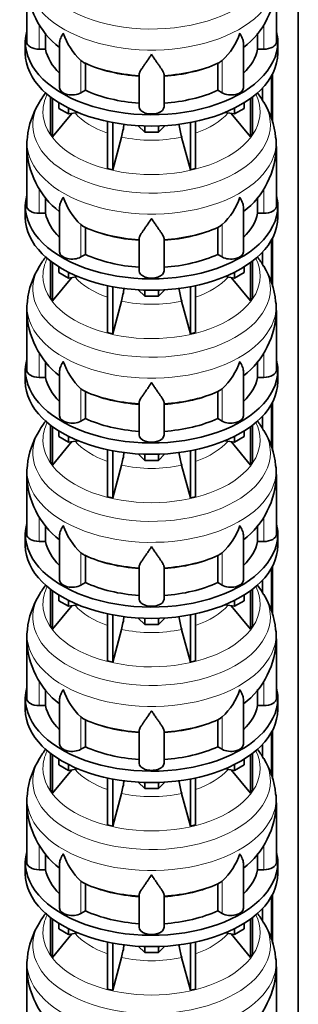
# Model space of a CAD drawing. Header units: millimetres. Extents: x 148 to 904, y -3800 to 2451.
# Tile 8 of 28: x 690 to 891, y -2339 to -1629. Entities that reach past the tile are written whole.
import ezdxf

# ---------------------------------------------------------------- set-up
doc = ezdxf.new("R2010")
doc.units = ezdxf.units.MM
doc.layers.add('MID_134-18', color=7, linetype='Continuous')
doc.layers.add('VSI134_DIFFUSORE', color=7, linetype='Continuous')

# ---------------------------------------------------------------- blocks, each defined once
blk = doc.blocks.new('SE4')
at = {"layer": 'MID_134-18', "color": 7, "linetype": 'Continuous', "lineweight": 35}
for p, q in [((891.05, -3509.13), (891.05, -1365.48)), ((872.54, -1668.11), (872.54, -1703.24)), ((871.79, -1669.52), (871.79, -1700.72)), ((865.27, -1678.3), (865.27, -1687.16)), ((871.79, -1787.91), (871.79, -1819.11)), ((872.54, -1786.5), (872.54, -1821.63)), ((865.27, -1796.69), (865.27, -1805.55)), ((871.79, -1906.31), (871.79, -1937.5)), ((872.54, -1904.9), (872.54, -1940.02)), ((865.27, -1915.08), (865.27, -1923.94)), ((872.54, -2023.29), (872.54, -2058.42)), ((871.79, -2024.7), (871.79, -2055.89)), ((865.27, -2033.47), (865.27, -2042.33)), ((871.79, -2143.09), (871.79, -2174.28)), ((872.54, -2141.68), (872.54, -2176.81)), ((865.27, -2151.87), (865.27, -2160.73)), ((871.79, -2261.48), (871.79, -2292.68)), ((872.54, -2260.07), (872.54, -2295.2)), ((865.27, -2270.26), (865.27, -2279.12))]:
    blk.add_line(p, q, dxfattribs=at)
at = {"layer": 'VSI134_DIFFUSORE', "color": 7, "linetype": 'Continuous', "lineweight": 35}
for p, q in [((695.24, -1602.07), (695.24, -1645.13)), ((875.24, -1645.13), (875.24, -1602.07)), ((708.77, -1650.33), (708.77, -1638.88)), ((861.71, -1638.84), (861.71, -1650.33)), ((694.24, -1645.13), (694.24, -1653.3)), ((718.96, -1646.03), (718.96, -1678.2)), ((851.51, -1678.2), (851.51, -1645.91)), ((876.24, -1653.3), (876.24, -1645.13)), ((704.24, -1650.33), (708.77, -1650.33)), ((861.71, -1650.33), (866.24, -1650.33)), ((735.75, -1659.58), (734.33, -1658.53)), ((737.53, -1680.02), (737.53, -1660.55)), ((832.95, -1660.55), (832.95, -1680.02)), ((836.15, -1658.53), (834.73, -1659.58)), ((776.24, -1691.9), (776.24, -1668.55)), ((794.24, -1691.9), (794.24, -1668.55)), ((734.33, -1681.87), (737.53, -1680.02)), ((832.95, -1680.02), (836.15, -1681.87)), ((712.41, -1684.8), (712.41, -1711.48)), ((713.94, -1685.94), (713.94, -1713.61)), ((718.48, -1693.06), (718.48, -1689)), ((851.99, -1693.06), (851.99, -1689)), ((856.53, -1685.94), (856.53, -1713.61)), ((858.07, -1684.8), (858.07, -1711.48)), ((713.94, -1713.61), (727.8, -1696.69)), ((725.42, -1697.06), (718.48, -1693.06)), ((725.42, -1697.06), (725.42, -1692.89)), ((732.25, -1696.01), (725.42, -1697.06)), ((845.05, -1697.06), (838.23, -1696.01)), ((842.67, -1696.69), (856.53, -1713.61)), ((845.05, -1697.06), (845.05, -1692.89)), ((851.99, -1693.06), (845.05, -1697.06)), ((753.54, -1702.54), (753.54, -1736.47)), ((757.24, -1703.29), (757.24, -1737.36)), ((813.24, -1703.29), (813.24, -1737.36)), ((816.93, -1702.54), (816.93, -1736.47)), ((712.41, -1711.48), (713.94, -1713.61)), ((780.33, -1710.19), (775.68, -1705.54)), ((780.33, -1710.19), (780.33, -1705.76)), ((790.15, -1710.19), (780.33, -1710.19)), ((794.8, -1705.54), (790.15, -1710.19)), ((790.15, -1710.19), (790.15, -1705.76)), ((856.53, -1713.61), (858.07, -1711.48)), ((757.24, -1737.36), (763.51, -1713.74)), ((806.96, -1713.74), (813.24, -1737.36)), ((695.24, -1720.47), (695.24, -1763.52)), ((875.24, -1763.52), (875.24, -1720.47)), ((753.54, -1736.47), (757.24, -1737.36)), ((813.24, -1737.36), (816.93, -1736.47)), ((708.77, -1768.72), (708.77, -1757.27)), ((861.71, -1757.23), (861.71, -1768.72)), ((694.24, -1763.52), (694.24, -1771.69)), ((704.24, -1768.72), (708.77, -1768.72)), ((718.96, -1764.43), (718.96, -1796.59)), ((851.51, -1796.59), (851.51, -1764.3)), ((861.71, -1768.72), (866.24, -1768.72)), ((876.24, -1771.69), (876.24, -1763.52)), ((735.75, -1777.97), (734.33, -1776.92)), ((737.53, -1798.42), (737.53, -1778.94)), ((832.95, -1778.94), (832.95, -1798.42)), ((836.15, -1776.92), (834.73, -1777.97)), ((776.24, -1810.29), (776.24, -1786.94)), ((794.24, -1810.29), (794.24, -1786.94)), ((712.41, -1803.19), (712.41, -1829.87)), ((734.33, -1800.26), (737.53, -1798.42)), ((832.95, -1798.42), (836.15, -1800.26)), ((858.07, -1803.19), (858.07, -1829.87)), ((713.94, -1804.34), (713.94, -1832)), ((718.48, -1811.45), (718.48, -1807.39)), ((725.42, -1815.45), (725.42, -1811.28)), ((845.05, -1815.45), (845.05, -1811.28)), ((851.99, -1811.45), (851.99, -1807.39)), ((856.53, -1804.34), (856.53, -1832)), ((713.94, -1832), (727.8, -1815.09)), ((725.42, -1815.45), (718.48, -1811.45)), ((732.25, -1814.4), (725.42, -1815.45)), ((845.05, -1815.45), (838.23, -1814.4)), ((842.67, -1815.09), (856.53, -1832)), ((851.99, -1811.45), (845.05, -1815.45)), ((753.54, -1820.94), (753.54, -1854.86)), ((757.24, -1821.68), (757.24, -1855.75)), ((780.33, -1828.59), (775.68, -1823.94)), ((780.33, -1828.59), (780.33, -1824.15)), ((794.8, -1823.94), (790.15, -1828.59)), ((790.15, -1828.59), (790.15, -1824.15)), ((813.24, -1821.68), (813.24, -1855.75)), ((816.93, -1820.94), (816.93, -1854.86)), ((712.41, -1829.87), (713.94, -1832)), ((757.24, -1855.75), (763.51, -1832.13)), ((790.15, -1828.59), (780.33, -1828.59)), ((806.96, -1832.13), (813.24, -1855.75)), ((856.53, -1832), (858.07, -1829.87)), ((695.24, -1838.86), (695.24, -1881.91)), ((875.24, -1881.91), (875.24, -1838.86)), ((753.54, -1854.86), (757.24, -1855.75)), ((813.24, -1855.75), (816.93, -1854.86)), ((694.24, -1881.91), (694.24, -1890.08)), ((708.77, -1887.11), (708.77, -1875.67)), ((861.71, -1875.63), (861.71, -1887.11)), ((876.24, -1890.08), (876.24, -1881.91)), ((704.24, -1887.11), (708.77, -1887.11)), ((718.96, -1882.82), (718.96, -1914.98)), ((851.51, -1914.98), (851.51, -1882.7)), ((861.71, -1887.11), (866.24, -1887.11)), ((735.75, -1896.36), (734.33, -1895.31)), ((836.15, -1895.31), (834.73, -1896.36)), ((737.53, -1916.81), (737.53, -1897.33)), ((832.95, -1897.33), (832.95, -1916.81)), ((776.24, -1928.68), (776.24, -1905.33)), ((794.24, -1928.68), (794.24, -1905.33)), ((734.33, -1918.66), (737.53, -1916.81)), ((832.95, -1916.81), (836.15, -1918.66)), ((712.41, -1921.58), (712.41, -1948.26)), ((713.94, -1922.73), (713.94, -1950.39)), ((856.53, -1922.73), (856.53, -1950.39)), ((858.07, -1921.58), (858.07, -1948.26)), ((718.48, -1929.84), (718.48, -1925.78)), ((725.42, -1933.85), (718.48, -1929.84)), ((725.42, -1933.85), (725.42, -1929.67)), ((845.05, -1933.85), (845.05, -1929.67)), ((851.99, -1929.84), (845.05, -1933.85)), ((851.99, -1929.84), (851.99, -1925.78)), ((713.94, -1950.39), (727.8, -1933.48)), ((732.25, -1932.79), (725.42, -1933.85)), ((845.05, -1933.85), (838.23, -1932.79)), ((842.67, -1933.48), (856.53, -1950.39)), ((753.54, -1939.33), (753.54, -1973.26)), ((757.24, -1940.07), (757.24, -1974.14)), ((780.33, -1946.98), (775.68, -1942.33)), ((780.33, -1946.98), (780.33, -1942.54)), ((794.8, -1942.33), (790.15, -1946.98)), ((790.15, -1946.98), (790.15, -1942.54)), ((813.24, -1940.07), (813.24, -1974.14)), ((816.93, -1939.33), (816.93, -1973.26)), ((712.41, -1948.26), (713.94, -1950.39)), ((757.24, -1974.14), (763.51, -1950.52)), ((790.15, -1946.98), (780.33, -1946.98)), ((806.96, -1950.52), (813.24, -1974.14)), ((856.53, -1950.39), (858.07, -1948.26)), ((695.24, -1957.25), (695.24, -2000.31)), ((875.24, -2000.31), (875.24, -1957.25)), ((753.54, -1973.26), (757.24, -1974.14)), ((813.24, -1974.14), (816.93, -1973.26)), ((708.77, -2005.5), (708.77, -1994.06)), ((861.71, -1994.02), (861.71, -2005.5)), ((694.24, -2000.31), (694.24, -2008.47)), ((718.96, -2001.21), (718.96, -2033.37)), ((851.51, -2033.37), (851.51, -2001.09)), ((876.24, -2008.47), (876.24, -2000.31)), ((704.24, -2005.5), (708.77, -2005.5)), ((861.71, -2005.5), (866.24, -2005.5)), ((735.75, -2014.75), (734.33, -2013.7)), ((737.53, -2035.2), (737.53, -2015.72)), ((832.95, -2015.72), (832.95, -2035.2)), ((836.15, -2013.7), (834.73, -2014.75)), ((776.24, -2047.07), (776.24, -2023.73)), ((794.24, -2047.07), (794.24, -2023.73)), ((734.33, -2037.05), (737.53, -2035.2)), ((832.95, -2035.2), (836.15, -2037.05)), ((712.41, -2039.97), (712.41, -2066.65)), ((713.94, -2041.12), (713.94, -2068.78)), ((718.48, -2048.23), (718.48, -2044.18)), ((851.99, -2048.23), (851.99, -2044.18)), ((856.53, -2041.12), (856.53, -2068.78)), ((858.07, -2039.97), (858.07, -2066.65)), ((713.94, -2068.78), (727.8, -2051.87)), ((725.42, -2052.24), (718.48, -2048.23)), ((725.42, -2052.24), (725.42, -2048.07)), ((732.25, -2051.18), (725.42, -2052.24)), ((845.05, -2052.24), (838.23, -2051.18)), ((842.67, -2051.87), (856.53, -2068.78)), ((845.05, -2052.24), (845.05, -2048.07)), ((851.99, -2048.23), (845.05, -2052.24)), ((753.54, -2057.72), (753.54, -2091.65)), ((757.24, -2058.46), (757.24, -2092.53)), ((813.24, -2058.46), (813.24, -2092.53)), ((816.93, -2057.72), (816.93, -2091.65)), ((712.41, -2066.65), (713.94, -2068.78)), ((780.33, -2065.37), (775.68, -2060.72)), ((780.33, -2065.37), (780.33, -2060.93)), ((790.15, -2065.37), (780.33, -2065.37)), ((794.8, -2060.72), (790.15, -2065.37)), ((790.15, -2065.37), (790.15, -2060.93)), ((856.53, -2068.78), (858.07, -2066.65)), ((757.24, -2092.53), (763.51, -2068.91)), ((806.96, -2068.91), (813.24, -2092.53)), ((695.24, -2075.64), (695.24, -2118.7)), ((875.24, -2118.7), (875.24, -2075.64)), ((753.54, -2091.65), (757.24, -2092.53)), ((813.24, -2092.53), (816.93, -2091.65)), ((708.77, -2123.89), (708.77, -2112.45)), ((861.71, -2112.41), (861.71, -2123.89)), ((694.24, -2118.7), (694.24, -2126.86)), ((704.24, -2123.89), (708.77, -2123.89)), ((718.96, -2119.6), (718.96, -2151.77)), ((851.51, -2151.77), (851.51, -2119.48)), ((861.71, -2123.89), (866.24, -2123.89)), ((876.24, -2126.86), (876.24, -2118.7)), ((735.75, -2133.15), (734.33, -2132.09)), ((737.53, -2153.59), (737.53, -2134.12)), ((832.95, -2134.12), (832.95, -2153.59)), ((836.15, -2132.09), (834.73, -2133.15)), ((776.24, -2165.46), (776.24, -2142.12)), ((794.24, -2165.46), (794.24, -2142.12)), ((712.41, -2158.37), (712.41, -2185.04)), ((734.33, -2155.44), (737.53, -2153.59)), ((832.95, -2153.59), (836.15, -2155.44)), ((858.07, -2158.37), (858.07, -2185.04)), ((713.94, -2159.51), (713.94, -2187.18)), ((718.48, -2166.62), (718.48, -2162.57)), ((725.42, -2170.63), (725.42, -2166.46)), ((845.05, -2170.63), (845.05, -2166.46)), ((851.99, -2166.62), (851.99, -2162.57)), ((856.53, -2159.51), (856.53, -2187.18)), ((713.94, -2187.18), (727.8, -2170.26)), ((725.42, -2170.63), (718.48, -2166.62)), ((732.25, -2169.58), (725.42, -2170.63)), ((845.05, -2170.63), (838.23, -2169.58)), ((842.67, -2170.26), (856.53, -2187.18)), ((851.99, -2166.62), (845.05, -2170.63)), ((753.54, -2176.11), (753.54, -2210.04)), ((757.24, -2176.85), (757.24, -2210.92)), ((780.33, -2183.76), (775.68, -2179.11)), ((780.33, -2183.76), (780.33, -2179.33)), ((794.8, -2179.11), (790.15, -2183.76)), ((790.15, -2183.76), (790.15, -2179.33)), ((813.24, -2176.85), (813.24, -2210.92)), ((816.93, -2176.11), (816.93, -2210.04)), ((712.41, -2185.04), (713.94, -2187.18)), ((757.24, -2210.92), (763.51, -2187.3)), ((790.15, -2183.76), (780.33, -2183.76)), ((806.96, -2187.3), (813.24, -2210.92)), ((856.53, -2187.18), (858.07, -2185.04)), ((695.24, -2194.03), (695.24, -2237.09)), ((875.24, -2237.09), (875.24, -2194.03)), ((753.54, -2210.04), (757.24, -2210.92)), ((813.24, -2210.92), (816.93, -2210.04)), ((694.24, -2237.09), (694.24, -2245.26)), ((708.77, -2242.29), (708.77, -2230.84)), ((861.71, -2230.8), (861.71, -2242.29)), ((876.24, -2245.26), (876.24, -2237.09)), ((704.24, -2242.29), (708.77, -2242.29)), ((718.96, -2237.99), (718.96, -2270.16)), ((851.51, -2270.16), (851.51, -2237.87)), ((861.71, -2242.29), (866.24, -2242.29)), ((735.75, -2251.54), (734.33, -2250.49)), ((836.15, -2250.49), (834.73, -2251.54)), ((737.53, -2271.98), (737.53, -2252.51)), ((832.95, -2252.51), (832.95, -2271.98)), ((776.24, -2283.86), (776.24, -2260.51)), ((794.24, -2283.86), (794.24, -2260.51)), ((734.33, -2273.83), (737.53, -2271.98)), ((832.95, -2271.98), (836.15, -2273.83)), ((712.41, -2276.76), (712.41, -2303.44)), ((713.94, -2277.9), (713.94, -2305.57)), ((856.53, -2277.9), (856.53, -2305.57)), ((858.07, -2276.76), (858.07, -2303.44)), ((718.48, -2285.02), (718.48, -2280.96)), ((725.42, -2289.02), (718.48, -2285.02)), ((725.42, -2289.02), (725.42, -2284.85)), ((845.05, -2289.02), (845.05, -2284.85)), ((851.99, -2285.02), (845.05, -2289.02)), ((851.99, -2285.02), (851.99, -2280.96)), ((713.94, -2305.57), (727.8, -2288.65)), ((732.25, -2287.97), (725.42, -2289.02)), ((845.05, -2289.02), (838.23, -2287.97)), ((842.67, -2288.65), (856.53, -2305.57)), ((753.54, -2294.5), (753.54, -2328.43)), ((757.24, -2295.25), (757.24, -2329.32)), ((780.33, -2302.15), (775.68, -2297.5)), ((780.33, -2302.15), (780.33, -2297.72)), ((794.8, -2297.5), (790.15, -2302.15)), ((790.15, -2302.15), (790.15, -2297.72)), ((813.24, -2295.25), (813.24, -2329.32)), ((816.93, -2294.5), (816.93, -2328.43)), ((712.41, -2303.44), (713.94, -2305.57)), ((757.24, -2329.32), (763.51, -2305.7)), ((790.15, -2302.15), (780.33, -2302.15)), ((806.96, -2305.7), (813.24, -2329.32)), ((856.53, -2305.57), (858.07, -2303.44)), ((695.24, -2312.43), (695.24, -2355.48)), ((875.24, -2355.48), (875.24, -2312.43)), ((753.54, -2328.43), (757.24, -2329.32)), ((813.24, -2329.32), (816.93, -2328.43))]:
    blk.add_line(p, q, dxfattribs=at)
at = {"layer": 'VSI134_DIFFUSORE', "color": 4, "linetype": 'Continuous', "lineweight": 9}
for p, q in [((704.24, -1650.33), (704.24, -1632.54)), ((866.24, -1650.33), (866.24, -1632.5)), ((734.33, -1681.87), (734.33, -1658.53)), ((836.15, -1681.87), (836.15, -1658.53)), ((704.24, -1768.72), (704.24, -1750.93)), ((866.24, -1768.72), (866.24, -1750.9)), ((734.33, -1800.26), (734.33, -1776.92)), ((836.15, -1800.26), (836.15, -1776.92)), ((704.24, -1887.11), (704.24, -1869.33)), ((866.24, -1887.11), (866.24, -1869.29)), ((734.33, -1918.66), (734.33, -1895.31)), ((836.15, -1918.66), (836.15, -1895.31)), ((704.24, -2005.5), (704.24, -1987.72)), ((866.24, -2005.5), (866.24, -1987.68)), ((734.33, -2037.05), (734.33, -2013.7)), ((836.15, -2037.05), (836.15, -2013.7)), ((704.24, -2123.89), (704.24, -2106.11)), ((866.24, -2123.89), (866.24, -2106.07)), ((734.33, -2155.44), (734.33, -2132.09)), ((836.15, -2155.44), (836.15, -2132.09)), ((704.24, -2242.29), (704.24, -2224.5)), ((866.24, -2242.29), (866.24, -2224.46)), ((734.33, -2273.83), (734.33, -2250.49)), ((836.15, -2273.83), (836.15, -2250.49))]:
    blk.add_line(p, q, dxfattribs=at)
at = {"layer": 'VSI134_DIFFUSORE', "color": 7, "linetype": 'Continuous', "lineweight": 35}
for centre, radius, start, end in [((756.34, -1601.12), 60.98, 180.92317, 232.01898), ((814.4, -1601.18), 60.72, 307.7838, 359.14962), ((766.83, -1623.57), 47.73, 198.63732, 227.08568), ((803.65, -1623.57), 47.73, 312.91434, 341.36277), ((743.66, -1647.19), 14.7, 237.45087, 245.35655), ((826.82, -1647.19), 14.7, 294.64345, 302.54913), ((762.05, -1722.43), 66.85, 142.27451, 149.59029), ((808.31, -1722.56), 67.02, 30.46059, 37.61076), ((754.39, -1719.87), 58.96, 147.98391, 174.23208), ((815.79, -1719.84), 59.23, 5.72666, 31.8237), ((673.67, -1689.42), 93.08, 344.85704, 350.84121), ((895.49, -1689.63), 91.75, 189.15218, 195.23149), ((719.06, -1718.56), 23.76, 168.79571, 184.65673), ((851.11, -1718.63), 24.08, 355.62845, 11.27674), ((756.34, -1719.51), 60.98, 180.92317, 232.01898), ((814.4, -1719.57), 60.72, 307.7838, 359.14962), ((766.83, -1741.96), 47.73, 198.63732, 227.08568), ((803.65, -1741.96), 47.73, 312.91434, 341.36277), ((743.66, -1765.58), 14.7, 237.45087, 245.35655), ((826.82, -1765.58), 14.7, 294.64345, 302.54913), ((762.05, -1840.82), 66.85, 142.27451, 149.59029), ((808.31, -1840.95), 67.02, 30.46059, 37.61076), ((754.39, -1838.26), 58.96, 147.98391, 174.23208), ((815.79, -1838.23), 59.23, 5.72666, 31.8237), ((673.67, -1807.81), 93.08, 344.85704, 350.84121), ((895.49, -1808.02), 91.75, 189.15218, 195.23149), ((719.06, -1836.96), 23.76, 168.79571, 184.65673), ((851.11, -1837.03), 24.08, 355.62845, 11.27674), ((756.34, -1837.9), 60.98, 180.92317, 232.01898), ((814.4, -1837.96), 60.72, 307.7838, 359.14962), ((766.83, -1860.35), 47.73, 198.63732, 227.08568), ((803.65, -1860.35), 47.73, 312.91434, 341.36277), ((743.66, -1883.97), 14.7, 237.45087, 245.35655), ((826.82, -1883.97), 14.7, 294.64345, 302.54913), ((762.05, -1959.22), 66.85, 142.27451, 149.59029), ((808.31, -1959.34), 67.02, 30.46059, 37.61076), ((754.39, -1956.65), 58.96, 147.98391, 174.23208), ((815.79, -1956.62), 59.23, 5.72666, 31.8237), ((673.67, -1926.21), 93.08, 344.85704, 350.84121), ((895.49, -1926.41), 91.75, 189.15218, 195.23149), ((719.06, -1955.35), 23.76, 168.79571, 184.65673), ((851.11, -1955.42), 24.08, 355.62845, 11.27674), ((756.34, -1956.3), 60.98, 180.92317, 232.01898), ((814.4, -1956.35), 60.72, 307.7838, 359.14962), ((766.83, -1978.75), 47.73, 198.63732, 227.08568), ((803.65, -1978.75), 47.73, 312.91434, 341.36277), ((743.66, -2002.36), 14.7, 237.45087, 245.35655), ((826.82, -2002.36), 14.7, 294.64345, 302.54913), ((762.05, -2077.61), 66.85, 142.27451, 149.59029), ((808.31, -2077.73), 67.02, 30.46059, 37.61076), ((754.39, -2075.04), 58.96, 147.98391, 174.23208), ((815.79, -2075.01), 59.23, 5.72666, 31.8237), ((673.67, -2044.6), 93.08, 344.85704, 350.84121), ((895.49, -2044.81), 91.75, 189.15218, 195.23149), ((719.06, -2073.74), 23.76, 168.79571, 184.65673), ((851.11, -2073.81), 24.08, 355.62845, 11.27674), ((756.34, -2074.69), 60.98, 180.92317, 232.01898), ((814.4, -2074.74), 60.72, 307.7838, 359.14962), ((766.83, -2097.14), 47.73, 198.63732, 227.08568), ((803.65, -2097.14), 47.73, 312.91434, 341.36277), ((743.66, -2120.75), 14.7, 237.45087, 245.35655), ((826.82, -2120.75), 14.7, 294.64345, 302.54913), ((762.05, -2196), 66.85, 142.27451, 149.59029), ((808.31, -2196.12), 67.02, 30.46059, 37.61076), ((754.39, -2193.43), 58.96, 147.98391, 174.23208), ((815.79, -2193.41), 59.23, 5.72666, 31.8237), ((673.67, -2162.99), 93.08, 344.85704, 350.84121), ((895.49, -2163.2), 91.75, 189.15218, 195.23149), ((719.06, -2192.13), 23.76, 168.79571, 184.65673), ((851.11, -2192.2), 24.08, 355.62845, 11.27674), ((756.34, -2193.08), 60.98, 180.92317, 232.01898), ((814.4, -2193.14), 60.72, 307.7838, 359.14962), ((766.83, -2215.53), 47.73, 198.63732, 227.08568), ((803.65, -2215.53), 47.73, 312.91434, 341.36277), ((743.66, -2239.15), 14.7, 237.45087, 245.35655), ((826.82, -2239.15), 14.7, 294.64345, 302.54913), ((762.05, -2314.39), 66.85, 142.27451, 149.59029), ((808.31, -2314.52), 67.02, 30.46059, 37.61076), ((754.39, -2311.83), 58.96, 147.98391, 174.23208), ((815.79, -2311.8), 59.23, 5.72666, 31.8237), ((673.67, -2281.38), 93.08, 344.85704, 350.84121), ((895.49, -2281.59), 91.75, 189.15218, 195.23149), ((719.06, -2310.52), 23.76, 168.79571, 184.65673), ((851.11, -2310.59), 24.08, 355.62845, 11.27674), ((756.34, -2311.47), 60.98, 180.92317, 232.01898), ((814.4, -2311.53), 60.72, 307.7838, 359.14962)]:
    blk.add_arc(centre, radius, start, end, dxfattribs=at)
at = {"layer": 'VSI134_DIFFUSORE', "color": 4, "linetype": 'Continuous', "lineweight": 9}
for centre, major_axis, start_param, end_param in [((785.24, -1586.36), (85.67, 0), 2.810588, 6.283185), ((785.24, -1599.11), (-89.83, 0), 0, 3.20981), ((785.24, -1623.66), (-79.5, 0), 0.898849, 1.457346), ((785.24, -1623.66), (79.5, 0), 4.82584, 5.384336), ((785.24, -1695.56), (-78.3, 0), 0, 3.425204), ((785.24, -1695.56), (-78.3, 0), 5.999574, 6.283185), ((785.24, -1704.75), (85.67, 0), 2.810588, 6.283185), ((785.24, -1704.75), (85.67, 0), 0, 0.331105), ((785.24, -1680.44), (-61.63, 0), 0.463231, 1.030574), ((785.24, -1680.44), (61.63, 0), 5.252612, 5.819954), ((785.24, -1717.5), (-89.83, 0), 0, 3.20981), ((785.24, -1717.5), (-89.83, 0), 6.215147, 6.283185), ((785.24, -1680.44), (-61.63, 0), 1.210556, 1.931037), ((785.24, -1742.05), (-79.5, 0), 0.898849, 1.457346), ((785.24, -1742.05), (79.5, 0), 4.82584, 5.384336), ((785.24, -1813.95), (-78.3, 0), 0, 3.425204), ((785.24, -1813.95), (-78.3, 0), 5.999574, 6.283185), ((785.24, -1823.14), (85.67, 0), 2.810588, 6.283185), ((785.24, -1823.14), (85.67, 0), 0, 0.331105), ((785.24, -1798.83), (-61.63, 0), 0.463231, 1.030574), ((785.24, -1798.83), (61.63, 0), 5.252612, 5.819954), ((785.24, -1835.9), (-89.83, 0), 0, 3.20981), ((785.24, -1835.9), (-89.83, 0), 6.215147, 6.283185), ((785.24, -1798.83), (-61.63, 0), 1.210556, 1.931037), ((785.24, -1860.44), (-79.5, 0), 0.898849, 1.457346), ((785.24, -1860.44), (79.5, 0), 4.82584, 5.384336), ((785.24, -1932.34), (-78.3, 0), 0, 3.425204), ((785.24, -1932.34), (-78.3, 0), 5.999574, 6.283185), ((785.24, -1941.53), (85.67, 0), 2.810588, 6.283185), ((785.24, -1941.53), (85.67, 0), 0, 0.331105), ((785.24, -1917.22), (-61.63, 0), 0.463231, 1.030574), ((785.24, -1917.22), (61.63, 0), 5.252612, 5.819954), ((785.24, -1954.29), (-89.83, 0), 0, 3.20981), ((785.24, -1954.29), (-89.83, 0), 6.215147, 6.283185), ((785.24, -1917.22), (-61.63, 0), 1.210556, 1.931037), ((785.24, -1978.83), (-79.5, 0), 0.898849, 1.457346), ((785.24, -1978.83), (79.5, 0), 4.82584, 5.384336), ((785.24, -2050.73), (-78.3, 0), 0, 3.425204), ((785.24, -2050.73), (-78.3, 0), 5.999574, 6.283185), ((785.24, -2059.92), (85.67, 0), 2.810588, 6.283185), ((785.24, -2059.92), (85.67, 0), 0, 0.331105), ((785.24, -2035.62), (-61.63, 0), 0.463231, 1.030574), ((785.24, -2035.62), (61.63, 0), 5.252612, 5.819954), ((785.24, -2072.68), (-89.83, 0), 0, 3.20981), ((785.24, -2072.68), (-89.83, 0), 6.215147, 6.283185), ((785.24, -2035.62), (-61.63, 0), 1.210556, 1.931037), ((785.24, -2097.22), (-79.5, 0), 0.898849, 1.457346), ((785.24, -2097.22), (79.5, 0), 4.82584, 5.384336), ((785.24, -2169.12), (-78.3, 0), 0, 3.425204), ((785.24, -2169.12), (-78.3, 0), 5.999574, 6.283185), ((785.24, -2178.32), (85.67, 0), 2.810588, 6.283185), ((785.24, -2178.32), (85.67, 0), 0, 0.331105), ((785.24, -2154.01), (-61.63, 0), 0.463231, 1.030574), ((785.24, -2154.01), (61.63, 0), 5.252612, 5.819954), ((785.24, -2191.07), (-89.83, 0), 0, 3.20981), ((785.24, -2191.07), (-89.83, 0), 6.215147, 6.283185), ((785.24, -2154.01), (-61.63, 0), 1.210556, 1.931037), ((785.24, -2215.62), (-79.5, 0), 0.898849, 1.457346), ((785.24, -2215.62), (79.5, 0), 4.82584, 5.384336), ((785.24, -2287.52), (-78.3, 0), 0, 3.425204), ((785.24, -2287.52), (-78.3, 0), 5.999574, 6.283185), ((785.24, -2296.71), (85.67, 0), 2.810588, 6.283185), ((785.24, -2296.71), (85.67, 0), 0, 0.331105), ((785.24, -2272.4), (-61.63, 0), 0.463231, 1.030574), ((785.24, -2272.4), (61.63, 0), 5.252612, 5.819954), ((785.24, -2309.46), (-89.83, 0), 0, 3.20981), ((785.24, -2309.46), (-89.83, 0), 6.215147, 6.283185), ((785.24, -2272.4), (-61.63, 0), 1.210556, 1.931037)]:
    blk.add_ellipse(centre, major_axis=major_axis, ratio=0.57735, start_param=start_param, end_param=end_param, dxfattribs=at)
at = {"layer": 'VSI134_DIFFUSORE', "color": 7, "linetype": 'Continuous', "lineweight": 35}
for centre, major_axis, start_param, end_param in [((785.24, -1645.13), (91, 0), 2.993207, 6.283185), ((785.24, -1645.13), (91, 0), 0, 0.148386), ((704.24, -1645.13), (9, 0), 3.141593, 4.712389), ((866.24, -1645.13), (-9, 0), 1.570796, 3.141593), ((785.24, -1653.3), (-91, 0), 0, 3.141593), ((785.24, -1645.13), (-77, 0), 0.117151, 0.534109), ((785.24, -1645.13), (77, 0), 5.749077, 6.166034), ((785.24, -1625.65), (-77, 0), 0.902549, 1.453645), ((785.24, -1625.65), (77, 0), 4.82954, 5.380636), ((727.96, -1678.2), (9, 0), 3.141593, 5.497787), ((785.24, -1645.13), (-77, 0), 0.902549, 1.453645), ((785.24, -1645.13), (77, 0), 4.82954, 5.380636), ((842.51, -1678.2), (-9, 0), 0.785398, 3.141593), ((785.24, -1691.9), (-9, 0), 0, 3.141593), ((785.24, -1763.52), (91, 0), 2.993207, 6.283185), ((785.24, -1763.52), (91, 0), 0, 0.148386), ((704.24, -1763.52), (9, 0), 3.141593, 4.712389), ((785.24, -1763.52), (-77, 0), 0.117151, 0.534109), ((785.24, -1763.52), (77, 0), 5.749077, 6.166034), ((866.24, -1763.52), (-9, 0), 1.570796, 3.141593), ((785.24, -1771.69), (-91, 0), 0, 3.141593), ((785.24, -1744.05), (-77, 0), 0.902549, 1.453645), ((785.24, -1744.05), (77, 0), 4.82954, 5.380636), ((727.96, -1796.59), (9, 0), 3.141593, 5.497787), ((842.51, -1796.59), (-9, 0), 0.785398, 3.141593), ((785.24, -1763.52), (-77, 0), 0.902549, 1.453645), ((785.24, -1763.52), (77, 0), 4.82954, 5.380636), ((785.24, -1810.29), (-9, 0), 0, 3.141593), ((785.24, -1881.91), (91, 0), 2.993207, 6.283185), ((785.24, -1881.91), (91, 0), 0, 0.148386), ((704.24, -1881.91), (9, 0), 3.141593, 4.712389), ((866.24, -1881.91), (-9, 0), 1.570796, 3.141593), ((785.24, -1881.91), (-77, 0), 0.117151, 0.534109), ((785.24, -1881.91), (77, 0), 5.749077, 6.166034), ((785.24, -1890.08), (-91, 0), 0, 3.141593), ((785.24, -1862.44), (-77, 0), 0.902549, 1.453645), ((785.24, -1862.44), (77, 0), 4.82954, 5.380636), ((727.96, -1914.98), (9, 0), 3.141593, 5.497787), ((785.24, -1881.91), (-77, 0), 0.902549, 1.453645), ((785.24, -1881.91), (77, 0), 4.82954, 5.380636), ((842.51, -1914.98), (-9, 0), 0.785398, 3.141593), ((785.24, -1928.68), (-9, 0), 0, 3.141593), ((785.24, -2000.31), (91, 0), 2.993207, 6.283185), ((785.24, -2000.31), (91, 0), 0, 0.148386), ((704.24, -2000.31), (9, 0), 3.141593, 4.712389), ((866.24, -2000.31), (-9, 0), 1.570796, 3.141593), ((785.24, -2008.47), (-91, 0), 0, 3.141593), ((785.24, -2000.31), (-77, 0), 0.117151, 0.534109), ((785.24, -2000.31), (77, 0), 5.749077, 6.166034), ((785.24, -1980.83), (-77, 0), 0.902549, 1.453645), ((785.24, -1980.83), (77, 0), 4.82954, 5.380636), ((727.96, -2033.37), (9, 0), 3.141593, 5.497787), ((785.24, -2000.31), (-77, 0), 0.902549, 1.453645), ((785.24, -2000.31), (77, 0), 4.82954, 5.380636), ((842.51, -2033.37), (-9, 0), 0.785398, 3.141593), ((785.24, -2047.07), (-9, 0), 0, 3.141593), ((785.24, -2118.7), (91, 0), 2.993207, 6.283185), ((785.24, -2118.7), (91, 0), 0, 0.148386), ((704.24, -2118.7), (9, 0), 3.141593, 4.712389), ((785.24, -2118.7), (-77, 0), 0.117151, 0.534109), ((785.24, -2118.7), (77, 0), 5.749077, 6.166034), ((866.24, -2118.7), (-9, 0), 1.570796, 3.141593), ((785.24, -2126.86), (-91, 0), 0, 3.141593), ((785.24, -2099.22), (-77, 0), 0.902549, 1.453645), ((785.24, -2099.22), (77, 0), 4.82954, 5.380636), ((727.96, -2151.77), (9, 0), 3.141593, 5.497787), ((842.51, -2151.77), (-9, 0), 0.785398, 3.141593), ((785.24, -2118.7), (-77, 0), 0.902549, 1.453645), ((785.24, -2118.7), (77, 0), 4.82954, 5.380636), ((785.24, -2165.46), (-9, 0), 0, 3.141593), ((785.24, -2237.09), (91, 0), 2.993207, 6.283185), ((785.24, -2237.09), (91, 0), 0, 0.148386), ((704.24, -2237.09), (9, 0), 3.141593, 4.712389), ((866.24, -2237.09), (-9, 0), 1.570796, 3.141593), ((785.24, -2237.09), (-77, 0), 0.117151, 0.534109), ((785.24, -2237.09), (77, 0), 5.749077, 6.166034), ((785.24, -2245.26), (-91, 0), 0, 3.141593), ((785.24, -2217.61), (-77, 0), 0.902549, 1.453645), ((785.24, -2217.61), (77, 0), 4.82954, 5.380636), ((727.96, -2270.16), (9, 0), 3.141593, 5.497787), ((785.24, -2237.09), (-77, 0), 0.902549, 1.453645), ((785.24, -2237.09), (77, 0), 4.82954, 5.380636), ((842.51, -2270.16), (-9, 0), 0.785398, 3.141593), ((785.24, -2283.86), (-9, 0), 0, 3.141593)]:
    blk.add_ellipse(centre, major_axis=major_axis, ratio=0.57735, start_param=start_param, end_param=end_param, dxfattribs=at)
for points, knots in [([(718.96, -1646.06), (718.96, -1645.9), (718.97, -1645.74), (719.05, -1644.56), (719.34, -1643.51), (720.01, -1641.83), (720.27, -1641.26), (720.73, -1640.37), (720.89, -1640.07), (721.14, -1639.61), (721.28, -1639.37), (721.41, -1639.14), (721.5, -1638.98), (721.55, -1638.9), (721.6, -1638.82)], [0.4600931, 0.4600931, 0.4600931, 0.4600931, 0.5, 0.5, 0.75, 0.75, 0.875, 0.875, 0.9375, 0.9375, 0.96875, 0.984375, 0.984375, 1, 1, 1, 1]), ([(851.51, -1646.01), (851.51, -1645.87), (851.51, -1645.74), (851.46, -1645.1), (851.37, -1644.59), (851.11, -1643.52), (850.92, -1642.97), (850.47, -1641.85), (850.21, -1641.27), (849.75, -1640.37), (849.59, -1640.07), (849.33, -1639.61), (849.24, -1639.45), (849.06, -1639.14), (848.97, -1638.98), (848.88, -1638.82)], [0.4658143, 0.4658143, 0.4658143, 0.4658143, 0.5, 0.5, 0.625, 0.625, 0.75, 0.75, 0.875, 0.875, 0.9375, 0.9375, 0.96875, 0.96875, 1, 1, 1, 1]), ([(785.24, -1654.04), (785.11, -1654.25), (784.97, -1654.47), (784.71, -1654.89), (784.57, -1655.09), (784.18, -1655.71), (783.91, -1656.12), (783.13, -1657.31), (782.61, -1658.07), (781.6, -1659.55), (781.1, -1660.26), (780.15, -1661.62), (779.7, -1662.26), (778.86, -1663.48), (778.46, -1664.06), (777.92, -1664.88), (777.75, -1665.14), (777.43, -1665.66), (777.27, -1665.91), (776.86, -1666.63), (776.64, -1667.07), (776.33, -1667.87), (776.24, -1668.23), (776.24, -1668.55)], [0, 0, 0, 0, 0.03125, 0.03125, 0.0625, 0.0625, 0.125, 0.125, 0.25, 0.25, 0.375, 0.375, 0.5, 0.5, 0.625, 0.625, 0.6875, 0.6875, 0.75, 0.75, 0.875, 0.875, 1, 1, 1, 1]), ([(794.24, -1668.55), (794.24, -1668.23), (794.15, -1667.87), (793.84, -1667.07), (793.61, -1666.63), (793.2, -1665.91), (793.05, -1665.66), (792.73, -1665.15), (792.56, -1664.88), (792.02, -1664.06), (791.62, -1663.48), (790.78, -1662.26), (790.32, -1661.62), (789.38, -1660.27), (788.88, -1659.55), (787.87, -1658.08), (787.35, -1657.31), (786.56, -1656.12), (786.3, -1655.71), (785.9, -1655.09), (785.77, -1654.89), (785.5, -1654.47), (785.37, -1654.25), (785.24, -1654.04)], [0, 0, 0, 0, 0.125, 0.125, 0.25, 0.25, 0.3125, 0.3125, 0.375, 0.375, 0.5, 0.5, 0.625, 0.625, 0.75, 0.75, 0.875, 0.875, 0.9375, 0.9375, 0.96875, 0.96875, 1, 1, 1, 1]), ([(718.96, -1764.45), (718.96, -1764.29), (718.97, -1764.13), (719.05, -1762.95), (719.34, -1761.9), (720.01, -1760.23), (720.27, -1759.65), (720.73, -1758.76), (720.89, -1758.46), (721.14, -1758), (721.28, -1757.77), (721.41, -1757.53), (721.5, -1757.37), (721.55, -1757.29), (721.6, -1757.22)], [0.4600931, 0.4600931, 0.4600931, 0.4600931, 0.5, 0.5, 0.75, 0.75, 0.875, 0.875, 0.9375, 0.9375, 0.96875, 0.984375, 0.984375, 1, 1, 1, 1]), ([(851.51, -1764.4), (851.51, -1764.27), (851.51, -1764.13), (851.46, -1763.49), (851.37, -1762.98), (851.11, -1761.92), (850.92, -1761.37), (850.47, -1760.24), (850.21, -1759.66), (849.75, -1758.77), (849.59, -1758.46), (849.33, -1758), (849.24, -1757.84), (849.06, -1757.53), (848.97, -1757.37), (848.88, -1757.22)], [0.4658143, 0.4658143, 0.4658143, 0.4658143, 0.5, 0.5, 0.625, 0.625, 0.75, 0.75, 0.875, 0.875, 0.9375, 0.9375, 0.96875, 0.96875, 1, 1, 1, 1]), ([(785.24, -1772.43), (785.11, -1772.65), (784.97, -1772.86), (784.71, -1773.28), (784.57, -1773.49), (784.18, -1774.1), (783.91, -1774.51), (783.13, -1775.7), (782.61, -1776.47), (781.6, -1777.94), (781.1, -1778.65), (780.15, -1780.01), (779.7, -1780.65), (778.86, -1781.87), (778.46, -1782.45), (777.92, -1783.27), (777.75, -1783.54), (777.43, -1784.05), (777.27, -1784.3), (776.86, -1785.02), (776.64, -1785.46), (776.33, -1786.26), (776.24, -1786.62), (776.24, -1786.94)], [0, 0, 0, 0, 0.03125, 0.03125, 0.0625, 0.0625, 0.125, 0.125, 0.25, 0.25, 0.375, 0.375, 0.5, 0.5, 0.625, 0.625, 0.6875, 0.6875, 0.75, 0.75, 0.875, 0.875, 1, 1, 1, 1]), ([(794.24, -1786.94), (794.24, -1786.62), (794.15, -1786.26), (793.84, -1785.46), (793.61, -1785.02), (793.2, -1784.3), (793.05, -1784.05), (792.73, -1783.54), (792.56, -1783.27), (792.02, -1782.45), (791.62, -1781.87), (790.78, -1780.65), (790.32, -1780.01), (789.38, -1778.66), (788.88, -1777.95), (787.87, -1776.47), (787.35, -1775.7), (786.56, -1774.51), (786.3, -1774.11), (785.9, -1773.49), (785.77, -1773.28), (785.5, -1772.86), (785.37, -1772.65), (785.24, -1772.43)], [0, 0, 0, 0, 0.125, 0.125, 0.25, 0.25, 0.3125, 0.3125, 0.375, 0.375, 0.5, 0.5, 0.625, 0.625, 0.75, 0.75, 0.875, 0.875, 0.9375, 0.9375, 0.96875, 0.96875, 1, 1, 1, 1]), ([(718.96, -1882.84), (718.96, -1882.68), (718.97, -1882.52), (719.05, -1881.34), (719.34, -1880.29), (720.01, -1878.62), (720.27, -1878.04), (720.73, -1877.15), (720.89, -1876.85), (721.14, -1876.39), (721.28, -1876.16), (721.41, -1875.92), (721.5, -1875.77), (721.55, -1875.69), (721.6, -1875.61)], [0.4600931, 0.4600931, 0.4600931, 0.4600931, 0.5, 0.5, 0.75, 0.75, 0.875, 0.875, 0.9375, 0.9375, 0.96875, 0.984375, 0.984375, 1, 1, 1, 1]), ([(851.51, -1882.79), (851.51, -1882.66), (851.51, -1882.52), (851.46, -1881.88), (851.37, -1881.37), (851.11, -1880.31), (850.92, -1879.76), (850.47, -1878.63), (850.21, -1878.05), (849.75, -1877.16), (849.59, -1876.85), (849.33, -1876.39), (849.24, -1876.24), (849.06, -1875.92), (848.97, -1875.76), (848.88, -1875.61)], [0.4658143, 0.4658143, 0.4658143, 0.4658143, 0.5, 0.5, 0.625, 0.625, 0.75, 0.75, 0.875, 0.875, 0.9375, 0.9375, 0.96875, 0.96875, 1, 1, 1, 1]), ([(785.24, -1890.83), (785.11, -1891.04), (784.97, -1891.25), (784.71, -1891.67), (784.57, -1891.88), (784.18, -1892.5), (783.91, -1892.9), (783.13, -1894.09), (782.61, -1894.86), (781.6, -1896.33), (781.1, -1897.05), (780.15, -1898.4), (779.7, -1899.04), (778.86, -1900.26), (778.46, -1900.84), (777.92, -1901.66), (777.75, -1901.93), (777.43, -1902.44), (777.27, -1902.69), (776.86, -1903.41), (776.64, -1903.85), (776.33, -1904.65), (776.24, -1905.01), (776.24, -1905.33)], [0, 0, 0, 0, 0.03125, 0.03125, 0.0625, 0.0625, 0.125, 0.125, 0.25, 0.25, 0.375, 0.375, 0.5, 0.5, 0.625, 0.625, 0.6875, 0.6875, 0.75, 0.75, 0.875, 0.875, 1, 1, 1, 1]), ([(794.24, -1905.33), (794.24, -1905.01), (794.15, -1904.65), (793.84, -1903.85), (793.61, -1903.41), (793.2, -1902.7), (793.05, -1902.45), (792.73, -1901.93), (792.56, -1901.66), (792.02, -1900.84), (791.62, -1900.27), (790.78, -1899.04), (790.32, -1898.4), (789.38, -1897.05), (788.88, -1896.34), (787.87, -1894.86), (787.35, -1894.1), (786.56, -1892.9), (786.3, -1892.5), (785.9, -1891.88), (785.77, -1891.67), (785.5, -1891.25), (785.37, -1891.04), (785.24, -1890.83)], [0, 0, 0, 0, 0.125, 0.125, 0.25, 0.25, 0.3125, 0.3125, 0.375, 0.375, 0.5, 0.5, 0.625, 0.625, 0.75, 0.75, 0.875, 0.875, 0.9375, 0.9375, 0.96875, 0.96875, 1, 1, 1, 1]), ([(718.96, -2001.23), (718.96, -2001.07), (718.97, -2000.91), (719.05, -1999.74), (719.34, -1998.68), (720.01, -1997.01), (720.27, -1996.44), (720.73, -1995.55), (720.89, -1995.24), (721.14, -1994.78), (721.28, -1994.55), (721.41, -1994.32), (721.5, -1994.16), (721.55, -1994.08), (721.6, -1994)], [0.4600931, 0.4600931, 0.4600931, 0.4600931, 0.5, 0.5, 0.75, 0.75, 0.875, 0.875, 0.9375, 0.9375, 0.96875, 0.984375, 0.984375, 1, 1, 1, 1]), ([(851.51, -2001.18), (851.51, -2001.05), (851.51, -2000.91), (851.46, -2000.28), (851.37, -1999.76), (851.11, -1998.7), (850.92, -1998.15), (850.47, -1997.02), (850.21, -1996.44), (849.75, -1995.55), (849.59, -1995.25), (849.33, -1994.78), (849.24, -1994.63), (849.06, -1994.32), (848.97, -1994.16), (848.88, -1994)], [0.4658143, 0.4658143, 0.4658143, 0.4658143, 0.5, 0.5, 0.625, 0.625, 0.75, 0.75, 0.875, 0.875, 0.9375, 0.9375, 0.96875, 0.96875, 1, 1, 1, 1]), ([(785.24, -2009.22), (785.11, -2009.43), (784.97, -2009.64), (784.71, -2010.06), (784.57, -2010.27), (784.18, -2010.89), (783.91, -2011.29), (783.13, -2012.48), (782.61, -2013.25), (781.6, -2014.73), (781.1, -2015.44), (780.15, -2016.79), (779.7, -2017.43), (778.86, -2018.66), (778.46, -2019.23), (777.92, -2020.05), (777.75, -2020.32), (777.43, -2020.84), (777.27, -2021.09), (776.86, -2021.81), (776.64, -2022.25), (776.33, -2023.04), (776.24, -2023.41), (776.24, -2023.73)], [0, 0, 0, 0, 0.03125, 0.03125, 0.0625, 0.0625, 0.125, 0.125, 0.25, 0.25, 0.375, 0.375, 0.5, 0.5, 0.625, 0.625, 0.6875, 0.6875, 0.75, 0.75, 0.875, 0.875, 1, 1, 1, 1]), ([(794.24, -2023.73), (794.24, -2023.41), (794.15, -2023.05), (793.84, -2022.25), (793.61, -2021.81), (793.2, -2021.09), (793.05, -2020.84), (792.73, -2020.32), (792.56, -2020.06), (792.02, -2019.24), (791.62, -2018.66), (790.78, -2017.44), (790.32, -2016.79), (789.38, -2015.44), (788.88, -2014.73), (787.87, -2013.25), (787.35, -2012.49), (786.56, -2011.29), (786.3, -2010.89), (785.9, -2010.27), (785.77, -2010.06), (785.5, -2009.64), (785.37, -2009.43), (785.24, -2009.22)], [0, 0, 0, 0, 0.125, 0.125, 0.25, 0.25, 0.3125, 0.3125, 0.375, 0.375, 0.5, 0.5, 0.625, 0.625, 0.75, 0.75, 0.875, 0.875, 0.9375, 0.9375, 0.96875, 0.96875, 1, 1, 1, 1]), ([(718.96, -2119.63), (718.96, -2119.47), (718.97, -2119.3), (719.05, -2118.13), (719.34, -2117.08), (720.01, -2115.4), (720.27, -2114.83), (720.73, -2113.94), (720.89, -2113.64), (721.14, -2113.18), (721.28, -2112.94), (721.41, -2112.71), (721.5, -2112.55), (721.55, -2112.47), (721.6, -2112.39)], [0.4600931, 0.4600931, 0.4600931, 0.4600931, 0.5, 0.5, 0.75, 0.75, 0.875, 0.875, 0.9375, 0.9375, 0.96875, 0.984375, 0.984375, 1, 1, 1, 1]), ([(851.51, -2119.58), (851.51, -2119.44), (851.51, -2119.31), (851.46, -2118.67), (851.37, -2118.15), (851.11, -2117.09), (850.92, -2116.54), (850.47, -2115.42), (850.21, -2114.84), (849.75, -2113.94), (849.59, -2113.64), (849.33, -2113.18), (849.24, -2113.02), (849.06, -2112.71), (848.97, -2112.55), (848.88, -2112.39)], [0.4658143, 0.4658143, 0.4658143, 0.4658143, 0.5, 0.5, 0.625, 0.625, 0.75, 0.75, 0.875, 0.875, 0.9375, 0.9375, 0.96875, 0.96875, 1, 1, 1, 1]), ([(785.24, -2127.61), (785.11, -2127.82), (784.97, -2128.03), (784.71, -2128.45), (784.57, -2128.66), (784.18, -2129.28), (783.91, -2129.68), (783.13, -2130.88), (782.61, -2131.64), (781.6, -2133.12), (781.1, -2133.83), (780.15, -2135.18), (779.7, -2135.83), (778.86, -2137.05), (778.46, -2137.63), (777.92, -2138.45), (777.75, -2138.71), (777.43, -2139.23), (777.27, -2139.48), (776.86, -2140.2), (776.64, -2140.64), (776.33, -2141.44), (776.24, -2141.8), (776.24, -2142.12)], [0, 0, 0, 0, 0.03125, 0.03125, 0.0625, 0.0625, 0.125, 0.125, 0.25, 0.25, 0.375, 0.375, 0.5, 0.5, 0.625, 0.625, 0.6875, 0.6875, 0.75, 0.75, 0.875, 0.875, 1, 1, 1, 1]), ([(794.24, -2142.12), (794.24, -2141.8), (794.15, -2141.44), (793.84, -2140.64), (793.61, -2140.2), (793.2, -2139.48), (793.05, -2139.23), (792.73, -2138.71), (792.56, -2138.45), (792.02, -2137.63), (791.62, -2137.05), (790.78, -2135.83), (790.32, -2135.19), (789.38, -2133.83), (788.88, -2133.12), (787.87, -2131.65), (787.35, -2130.88), (786.56, -2129.69), (786.3, -2129.28), (785.9, -2128.66), (785.77, -2128.45), (785.5, -2128.03), (785.37, -2127.82), (785.24, -2127.61)], [0, 0, 0, 0, 0.125, 0.125, 0.25, 0.25, 0.3125, 0.3125, 0.375, 0.375, 0.5, 0.5, 0.625, 0.625, 0.75, 0.75, 0.875, 0.875, 0.9375, 0.9375, 0.96875, 0.96875, 1, 1, 1, 1]), ([(718.96, -2238.02), (718.96, -2237.86), (718.97, -2237.7), (719.05, -2236.52), (719.34, -2235.47), (720.01, -2233.79), (720.27, -2233.22), (720.73, -2232.33), (720.89, -2232.03), (721.14, -2231.57), (721.28, -2231.33), (721.41, -2231.1), (721.5, -2230.94), (721.55, -2230.86), (721.6, -2230.78)], [0.4600931, 0.4600931, 0.4600931, 0.4600931, 0.5, 0.5, 0.75, 0.75, 0.875, 0.875, 0.9375, 0.9375, 0.96875, 0.984375, 0.984375, 1, 1, 1, 1]), ([(851.51, -2237.97), (851.51, -2237.83), (851.51, -2237.7), (851.46, -2237.06), (851.37, -2236.55), (851.11, -2235.48), (850.92, -2234.93), (850.47, -2233.81), (850.21, -2233.23), (849.75, -2232.33), (849.59, -2232.03), (849.33, -2231.57), (849.24, -2231.41), (849.06, -2231.1), (848.97, -2230.94), (848.88, -2230.78)], [0.4658143, 0.4658143, 0.4658143, 0.4658143, 0.5, 0.5, 0.625, 0.625, 0.75, 0.75, 0.875, 0.875, 0.9375, 0.9375, 0.96875, 0.96875, 1, 1, 1, 1]), ([(785.24, -2246), (785.11, -2246.21), (784.97, -2246.43), (784.71, -2246.85), (784.57, -2247.05), (784.18, -2247.67), (783.91, -2248.08), (783.13, -2249.27), (782.61, -2250.03), (781.6, -2251.51), (781.1, -2252.22), (780.15, -2253.58), (779.7, -2254.22), (778.86, -2255.44), (778.46, -2256.02), (777.92, -2256.84), (777.75, -2257.1), (777.43, -2257.62), (777.27, -2257.87), (776.86, -2258.59), (776.64, -2259.03), (776.33, -2259.83), (776.24, -2260.19), (776.24, -2260.51)], [0, 0, 0, 0, 0.03125, 0.03125, 0.0625, 0.0625, 0.125, 0.125, 0.25, 0.25, 0.375, 0.375, 0.5, 0.5, 0.625, 0.625, 0.6875, 0.6875, 0.75, 0.75, 0.875, 0.875, 1, 1, 1, 1]), ([(794.24, -2260.51), (794.24, -2260.19), (794.15, -2259.83), (793.84, -2259.03), (793.61, -2258.59), (793.2, -2257.87), (793.05, -2257.62), (792.73, -2257.11), (792.56, -2256.84), (792.02, -2256.02), (791.62, -2255.44), (790.78, -2254.22), (790.32, -2253.58), (789.38, -2252.23), (788.88, -2251.51), (787.87, -2250.04), (787.35, -2249.27), (786.56, -2248.08), (786.3, -2247.67), (785.9, -2247.05), (785.77, -2246.85), (785.5, -2246.43), (785.37, -2246.21), (785.24, -2246)], [0, 0, 0, 0, 0.125, 0.125, 0.25, 0.25, 0.3125, 0.3125, 0.375, 0.375, 0.5, 0.5, 0.625, 0.625, 0.75, 0.75, 0.875, 0.875, 0.9375, 0.9375, 0.96875, 0.96875, 1, 1, 1, 1])]:
    blk.add_open_spline(points, degree=3, knots=knots, dxfattribs=at)

msp = doc.modelspace()

# ---------------------------------------------------------------- block references
msp.add_blockref('SE4', (0, 0))

doc.saveas('drawing.dxf')
